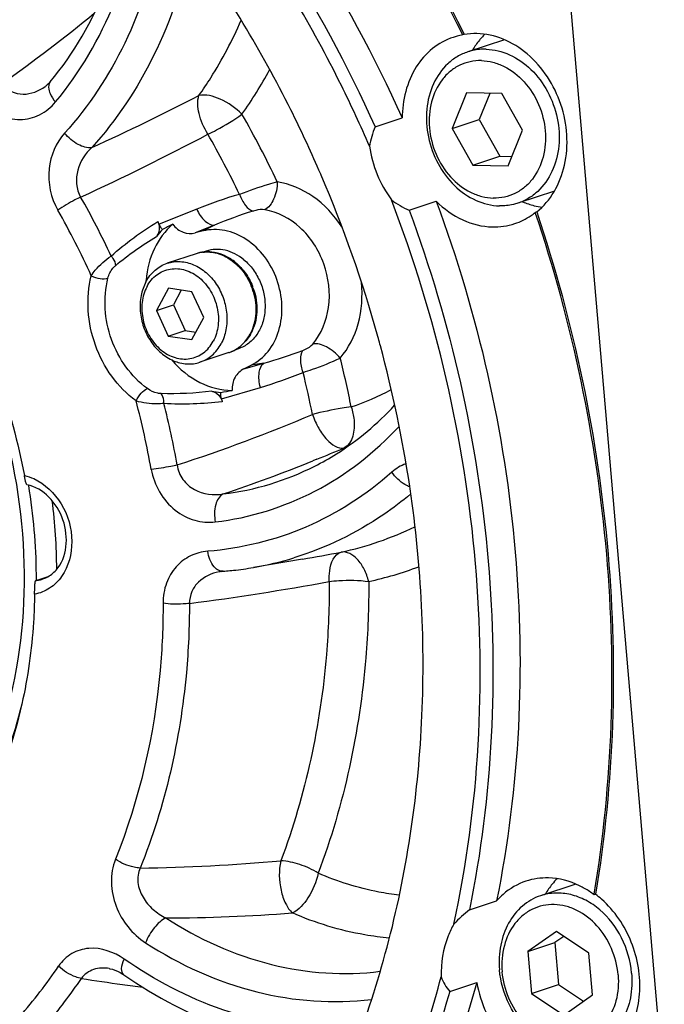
# Model space of a CAD drawing. Header units: millimetres. Extents: x 0 to 420, y 0 to 297.
# Tile 10 of 72: x 187.66 to 195.54, y 24.9 to 36.94. Entities that reach past the tile are written whole.
import ezdxf

# ---------------------------------------------------------------- set-up
doc = ezdxf.new("R2010")
doc.units = ezdxf.units.MM
doc.header["$LTSCALE"] = 23.1
doc.layers.add('COMPONENTS', color=7, linetype='CONTINUOUS')

msp = doc.modelspace()

# ---------------------------------------------------------------- linework, layer by layer
at = {"layer": 'COMPONENTS', "color": 7, "linetype": 'CONTINUOUS'}
for p, q in [((196.05072, 17.99916), (193.91074, 42.79998)), ((193.09513, 36.75881), (193.07854, 36.75332)), ((193.08189, 36.78595), (193.09513, 36.75881)), ((193.58757, 36.69448), (193.13933, 36.54619)), ((187.96997, 36.12317), (187.97005, 36.12322)), ((193.1257, 36.04646), (192.94852, 35.60973)), ((193.5564, 36.0353), (193.1257, 36.04646)), ((193.40996, 36.03909), (193.2803, 35.7195)), ((193.80991, 35.58742), (193.5564, 36.0353)), ((192.00613, 35.62777), (192.33791, 35.73753)), ((192.94852, 35.60973), (193.2803, 35.7195)), ((193.2803, 35.7195), (193.53381, 35.27162)), ((192.94852, 35.60973), (193.20203, 35.16185)), ((193.63272, 35.1507), (193.80991, 35.58742)), ((193.20203, 35.16185), (193.53381, 35.27162)), ((193.20203, 35.16185), (193.63272, 35.1507)), ((193.53381, 35.27162), (193.68024, 35.26782)), ((191.32619, 35.0838), (191.31898, 35.1004)), ((191.32985, 35.07537), (191.32619, 35.0838)), ((194.19957, 34.843), (193.7518, 34.69487)), ((192.42269, 34.6092), (192.75448, 34.71897)), ((193.98283, 34.58826), (193.96624, 34.58277)), ((189.90079, 34.35573), (189.80486, 34.33138)), ((189.8155, 34.07823), (189.46174, 33.9612)), ((189.93901, 34.10962), (189.90121, 34.09711)), ((189.47687, 33.65631), (189.33187, 33.38523)), ((189.7655, 33.61332), (189.47687, 33.65631)), ((189.63494, 33.63277), (189.53923, 33.45383)), ((189.90912, 33.29925), (189.7655, 33.61332)), ((189.33187, 33.38523), (189.53923, 33.45383)), ((189.33187, 33.38523), (189.47549, 33.07116)), ((189.53923, 33.45383), (189.68286, 33.13976)), ((189.76412, 33.02817), (189.90912, 33.29925)), ((189.47549, 33.07116), (189.68286, 33.13976)), ((189.68286, 33.13976), (189.81341, 33.12031)), ((189.47549, 33.07116), (189.76412, 33.02817)), ((190.33382, 32.91623), (190.29647, 32.90387)), ((192.07136, 32.95016), (192.06538, 32.97231)), ((190.21596, 32.86776), (189.8622, 32.75072)), ((190.39957, 32.66904), (190.48836, 32.71335)), ((187.76725, 31.24561), (187.76788, 31.2418)), ((192.43415, 31.20209), (192.42953, 31.2333)), ((191.11784, 30.34328), (190.51741, 30.24065)), ((191.11593, 30.34295), (191.11762, 30.34324)), ((187.8503, 30.07803), (188.0047, 30.12911)), ((187.84989, 30.0778), (187.85055, 30.07812)), ((194.46128, 26.36858), (194.02984, 26.22584)), ((193.16083, 26.05481), (193.49261, 26.16457)), ((194.68624, 26.23845), (194.68753, 26.24618)), ((194.70283, 26.24394), (194.68624, 26.23845)), ((194.22565, 25.78896), (193.87469, 25.54326)), ((194.62068, 25.52393), (194.22565, 25.78896)), ((193.87469, 25.54326), (194.20647, 25.65302)), ((194.31501, 25.72901), (194.20647, 25.65302)), ((194.20647, 25.65302), (194.25054, 25.1423)), ((193.87469, 25.54326), (193.91876, 25.03253)), ((194.66475, 25.01321), (194.62068, 25.52393)), ((188.75401, 25.33528), (188.75396, 25.33529)), ((192.91857, 25.05331), (193.25035, 25.16308)), ((193.91876, 25.03253), (194.25054, 25.1423)), ((194.25054, 25.1423), (194.55621, 24.93722)), ((193.91876, 25.03253), (194.31379, 24.76751)), ((194.31379, 24.76751), (194.66475, 25.01321))]:
    msp.add_line(p, q, dxfattribs=at)
at = {"layer": 'COMPONENTS', "color": 9, "linetype": 'CONTINUOUS'}
for p, q in [((189.82302, 34.62309), (189.36337, 34.43768)), ((190.04134, 34.42666), (189.80486, 34.33138)), ((190.04134, 34.42666), (189.90079, 34.35573)), ((190.39957, 32.66904), (190.6445, 32.74071)), ((190.6445, 32.74071), (190.48836, 32.71335)), ((190.12585, 32.30372), (190.60291, 32.4431)), ((191.29333, 31.56344), (191.24256, 31.54288)), ((187.87311, 30.08394), (187.99824, 30.12534))]:
    msp.add_line(p, q, dxfattribs=at)
at = {"layer": 'COMPONENTS', "color": 7, "linetype": 'CONTINUOUS'}
for points in [[(188.03119, 36.18094), (188.01286, 36.16059), (187.99464, 36.1431), (187.97543, 36.12723), (187.97005, 36.12322)], [(190.13101, 30.19265), (190.14218, 30.19395), (190.14771, 30.19444)], [(188.75396, 25.33529), (188.76121, 25.33409), (188.79149, 25.32722), (188.82286, 25.31709), (188.85493, 25.30369), (188.88735, 25.28705), (188.91977, 25.26724), (188.93023, 25.26015)]]:
    msp.add_lwpolyline(points, dxfattribs=at)
at = {"layer": 'COMPONENTS', "color": 9, "linetype": 'CONTINUOUS'}
for centre, radius, start, end in [((176.29532, 51.91336), 19.29963, 305.283006, 309.495395), ((185.89697, 38.93456), 5.47798, 324.872378, 331.583656), ((176.9214, 60.98943), 28.1247, 294.400897, 297.3694), ((180.35421, 30.02138), 11.56081, 25.26699, 29.889891), ((176.29884, 61.2443), 29.10957, 294.570898, 297.988397), ((180.36967, 30.02684), 11.06151, 25.580865, 29.890623), ((191.77985, 29.7786), 5.22478, 105.918082, 111.995271), ((179.66792, 29.78962), 10.0556, 25.058513, 29.692901), ((179.66246, 29.78481), 9.74061, 24.394647, 29.690515), ((192.13004, 29.45752), 5.39027, 107.458284, 112.798648), ((189.94777, 33.67848), 0.42107, 104.860283, 108.308251), ((189.94812, 33.6771), 0.42249, 102.405149, 104.858348), ((189.94855, 33.67518), 0.42445, 100.947792, 102.405693), ((189.94906, 33.67242), 0.42726, 97.56975, 100.945226), ((189.94936, 33.67028), 0.42942, 97.215226, 97.571969), ((189.76308, 33.38939), 0.78433, 16.434915, 21.852236), ((189.99194, 33.352), 0.54782, 331.858158, 332.527099), ((190.08348, 33.26812), 0.42171, 288.308912, 290.728537), ((190.08316, 33.26898), 0.42263, 290.728912, 293.111824), ((190.08282, 33.26977), 0.42349, 293.111675, 294.468145), ((190.08226, 33.27097), 0.42481, 294.469339, 297.473674), ((190.08172, 33.27202), 0.426, 297.472917, 298.049172), ((189.24348, 37.90213), 5.34819, 285.186463, 290.571407), ((180.22899, 29.94866), 11.70372, 11.109191, 14.111205), ((189.14715, 37.43548), 5.20029, 286.256527, 292.361995), ((180.24787, 29.95452), 11.20107, 11.109287, 13.799481), ((190.77008, 35.04089), 2.98988, 288.391302, 298.652003), ((179.57938, 29.73465), 9.83597, 9.983009, 14.981106), ((179.57913, 29.73327), 10.15847, 9.981458, 14.320821), ((183.36854, 50.64453), 20.13385, 287.980879, 293.011102), ((184.33472, 48.67836), 18.47547, 292.125751, 293.248519), ((190.59926, 34.79965), 3.26279, 288.366771, 288.911462), ((184.01781, 49.4761), 19.33384, 288.481812, 291.943021), ((190.72157, 34.42942), 4.09457, 282.250263, 295.634509), ((189.84328, 34.18586), 4.0024, 279.696709, 286.97994), ((191.00051, 34.34932), 4.3793, 282.226475, 290.584169), ((190.21006, 29.60212), 0.59579, 99.460374, 100.877347), ((190.21165, 29.59252), 0.60553, 97.652264, 99.459468), ((187.8164, 30.47781), 0.39793, 278.193539, 285.651051), ((187.81603, 30.47913), 0.3993, 285.651211, 288.320571), ((186.00827, 59.20649), 29.64009, 277.220942, 280.568263), ((188.85219, 48.79272), 22.22934, 270.717677, 275.163816), ((189.38692, 47.27505), 21.32059, 270.159981, 274.32242), ((182.89579, 28.92601), 6.33386, 318.750834, 325.795488), ((183.00104, 28.89249), 6.54361, 319.632365, 325.803314), ((193.25305, 56.08562), 31.24793, 261.09011, 262.017234), ((193.30869, 56.47694), 31.64318, 262.015871, 262.478072)]:
    msp.add_arc(centre, radius, start, end, dxfattribs=at)
at = {"layer": 'COMPONENTS', "color": 7, "linetype": 'CONTINUOUS'}
for centre, radius, start, end in [((193.21094, 35.96798), 0.79642, 104.687783, 108.339914), ((193.21099, 35.96771), 0.7967, 99.569823, 104.686326), ((193.23084, 35.94886), 0.82124, 88.484671, 99.511502), ((193.97714, 36.12344), 0.89586, 134.596994, 138.298956), ((194.02998, 36.08026), 0.96412, 140.826845, 149.701034), ((193.99404, 36.10828), 0.91856, 138.294314, 140.765724), ((177.22868, 28.96829), 15.36682, 23.274055, 23.416974), ((177.14082, 28.93269), 15.46161, 15.50454, 23.2666), ((194.18873, 35.60023), 0.96425, 246.921631, 255.870193), ((193.44566, 35.23284), 0.83282, 304.275976, 308.687581), ((194.1742, 35.54501), 0.90716, 255.908406, 262.010918), ((179.89022, 29.85576), 10.52305, 25.811843, 26.019716), ((189.99859, 33.7653), 0.84913, 134.3429, 141.946551), ((191.96802, 29.63724), 5.38443, 116.927192, 118.423739), ((190.43281, 33.65173), 1.23368, 175.18973, 176.107003), ((189.77748, 33.39416), 0.77575, 17.381134, 22.943832), ((189.78689, 33.3973), 0.77246, 19.321278, 21.694716), ((189.99628, 33.35708), 0.54935, 331.166719, 331.857962), ((190.01606, 33.35784), 0.53521, 330.027756, 331.860393), ((177.18894, 28.94645), 15.41156, 15.142686, 15.503072), ((190.0774, 33.28492), 0.43957, 288.373748, 304.803363), ((177.28037, 28.96869), 15.31748, 8.502032, 15.06588), ((190.17197, 33.203), 0.82363, 258.450185, 266.209804), ((189.2173, 37.61594), 5.31161, 279.757687, 281.279453), ((180.7496, 30.08803), 7.11248, 0.527642, 9.335675), ((181.07284, 30.17542), 7.03803, 0.356813, 7.199501), ((186.24026, 58.87894), 28.94952, 279.699347, 280.649948), ((189.81892, 34.32846), 4.14706, 276.267342, 279.696532), ((181.0024, 30.09753), 6.85961, 359.867176, 0.46771), ((187.83261, 30.42877), 0.34632, 288.335066, 296.421501), ((189.81436, 34.37072), 4.18956, 274.563514, 275.131537), ((189.81553, 34.35796), 4.17675, 275.131255, 276.269423), ((194.87615, 25.79511), 0.90752, 135.212456, 140.781211), ((194.92049, 25.75991), 0.96412, 140.826845, 149.701034), ((193.9992, 25.32157), 1.14573, 53.155137, 56.721818), ((193.98503, 25.28659), 1.19656, 48.501316, 53.138185)]:
    msp.add_arc(centre, radius, start, end, dxfattribs=at)
for points, knots in [([(193.07854, 36.75332), (192.36567, 38.21825), (190.58193, 40.90235), (188.0841, 42.96145), (186.73933, 43.72691)], [0, 0, 0, 0, 0.51287778, 1, 1, 1, 1]), ([(186.74604, 43.73802), (188.0888, 42.97521), (190.58386, 40.92296), (192.36795, 38.24684), (193.08189, 36.78595)], [0, 0, 0, 0, 0.48711365, 1, 1, 1, 1]), ([(185.93963, 42.77081), (187.32548, 42.05287), (189.89862, 40.00091), (191.66166, 37.24569), (192.33791, 35.73753)], [0, 0, 0, 0, 0.48567526, 1, 1, 1, 1]), ([(185.60785, 42.66104), (186.9937, 41.94311), (189.56683, 39.89115), (191.32987, 37.13593), (192.00613, 35.62777)], [0, 0, 0, 0, 0.48567535, 1, 1, 1, 1]), ([(188.0312, 36.18095), (188.32109, 36.52693), (188.79588, 37.35539), (189.00162, 38.28244), (189.04514, 38.76511)], [0, 0, 0, 0, 0.48223471, 1, 1, 1, 1]), ([(191.93763, 35.39288), (191.82911, 35.64268), (191.37336, 36.6241), (190.81936, 37.56015), (190.35382, 38.22249)], [0, 0, 0, 0, 0.2517287, 1, 1, 1, 1]), ([(191.31898, 35.1004), (191.21092, 35.34869), (190.75619, 36.32258), (190.19793, 37.24844), (189.72702, 37.89996)], [0, 0, 0, 0, 0.25196476, 1, 1, 1, 1]), ([(193.98283, 34.58826), (194.06772, 34.65623), (194.2165, 34.83248), (194.38663, 35.28075), (194.34004, 35.92189), (193.99142, 36.46189), (193.58581, 36.71653), (193.3611, 36.767), (193.25256, 36.76981)], [0, 0, 0, 0, 0.11512776, 0.23795509, 0.50032005, 0.76244625, 0.88505486, 1, 1, 1, 1]), ([(192.96035, 36.72395), (192.86928, 36.69376), (192.69349, 36.59662), (192.41939, 36.2813), (192.33901, 35.95326), (192.33791, 35.73753)], [0, 0, 0, 0, 0.23316799, 0.47566021, 1, 1, 1, 1]), ([(182.3692, 36.54638), (182.64336, 36.53928), (183.20019, 36.46815), (184.29935, 36.10867), (185.58183, 35.26051), (186.77651, 33.78443), (187.54335, 31.99212), (187.80303, 30.07315), (187.56482, 28.5056), (187.1011, 27.39442), (186.63708, 26.6681), (186.0646, 26.05896), (185.61639, 25.73991), (185.38188, 25.60715)], [0, 0, 0, 0, 0.05688677, 0.11555335, 0.23872672, 0.36947873, 0.5042556, 0.63808398, 0.76631535, 0.82760902, 0.88679576, 0.94410245, 1, 1, 1, 1]), ([(193.13933, 36.54619), (193.09452, 36.53136), (193.0072, 36.49129), (192.85051, 36.37291), (192.7006, 36.15738), (192.62059, 35.84073), (192.64145, 35.50003), (192.75959, 35.1747), (192.96157, 34.9024), (193.22502, 34.71571), (193.42975, 34.66476), (193.52826, 34.66221)], [0, 0, 0, 0, 0.05563388, 0.11214727, 0.22991699, 0.35657873, 0.49032996, 0.62636599, 0.75899745, 0.88386729, 1, 1, 1, 1]), ([(193.36288, 36.57885), (193.34381, 36.57934), (193.26828, 36.57815), (193.19292, 36.56392), (193.13933, 36.54619)], [0, 0, 0, 0, 0.25251953, 1, 1, 1, 1]), ([(193.36288, 36.57885), (193.46138, 36.57629), (193.66612, 36.52534), (193.92957, 36.33866), (194.13155, 36.06636), (194.24969, 35.74103), (194.27054, 35.40033), (194.19053, 35.08368), (194.04063, 34.86815), (193.88394, 34.74977), (193.79662, 34.7097), (193.7518, 34.69487)], [0, 0, 0, 0, 0.11613271, 0.24100255, 0.37363401, 0.50967004, 0.64342127, 0.77008301, 0.88785273, 0.94436612, 1, 1, 1, 1]), ([(193.3067, 36.43895), (193.2609, 36.44013), (193.16902, 36.43191), (193.03815, 36.38679), (192.92073, 36.31087), (192.78629, 36.17089), (192.67604, 35.934), (192.65327, 35.6113), (192.73555, 35.28849), (192.91105, 35.01007), (193.12173, 34.84422), (193.30895, 34.77331), (193.40473, 34.75942), (193.45172, 34.7582)], [0, 0, 0, 0, 0.05653546, 0.11257782, 0.16922148, 0.22743117, 0.35021478, 0.48236393, 0.61940669, 0.75452189, 0.88178921, 0.94198462, 1, 1, 1, 1]), ([(193.3067, 36.43895), (193.3537, 36.43773), (193.44947, 36.42384), (193.63669, 36.35293), (193.84738, 36.18708), (194.02287, 35.90867), (194.10515, 35.58586), (194.08239, 35.26315), (193.97213, 35.02626), (193.8377, 34.88629), (193.72028, 34.81036), (193.5894, 34.76524), (193.49752, 34.75702), (193.45172, 34.7582)], [0, 0, 0, 0, 0.05801538, 0.11821079, 0.24547811, 0.38059331, 0.51763607, 0.64978522, 0.77256883, 0.83077852, 0.88742218, 0.94346454, 1, 1, 1, 1]), ([(185.38706, 35.51226), (185.98566, 34.9949), (187.00872, 33.70864), (187.56396, 32.16761), (187.71429, 31.36567)], [0, 0, 0, 0, 0.49231401, 1, 1, 1, 1]), ([(192.97057, 25.87972), (193.2817, 27.31952), (193.44366, 30.35954), (192.75154, 33.31604), (192.20642, 34.73565)], [0, 0, 0, 0, 0.49204481, 1, 1, 1, 1]), ([(192.75448, 34.71897), (193.26427, 33.34372), (193.91439, 30.48956), (193.7748, 27.55891), (193.49261, 26.16457)], [0, 0, 0, 0, 0.50762949, 1, 1, 1, 1]), ([(192.75448, 34.71897), (192.84881, 34.62589), (193.06067, 34.47296), (193.31644, 34.40858), (193.43951, 34.40539)], [0, 0, 0, 0, 0.51840061, 1, 1, 1, 1]), ([(193.7518, 34.69487), (193.73396, 34.68897), (193.66126, 34.66837), (193.58496, 34.66074), (193.52826, 34.66221)], [0, 0, 0, 0, 0.24887457, 1, 1, 1, 1]), ([(192.42269, 34.6092), (192.93249, 33.23395), (193.58261, 30.37979), (193.44302, 27.44915), (193.16083, 26.05481)], [0, 0, 0, 0, 0.50762962, 1, 1, 1, 1]), ([(194.68753, 26.24618), (194.91427, 27.61349), (195.00549, 30.45529), (194.41932, 33.23291), (193.96624, 34.58277)], [0, 0, 0, 0, 0.49325914, 1, 1, 1, 1]), ([(193.98283, 34.58826), (194.43633, 33.23712), (195.02279, 30.45683), (194.93046, 27.61236), (194.70283, 26.24394)], [0, 0, 0, 0, 0.50675386, 1, 1, 1, 1]), ([(189.34669, 34.47202), (189.35411, 34.45681), (189.37357, 34.39635), (189.35847, 34.32509), (189.32995, 34.28871)], [0, 0, 0, 0, 0.26795119, 1, 1, 1, 1]), ([(189.52964, 34.4379), (189.43546, 34.35797), (189.27782, 34.14373), (189.21467, 33.88827), (189.20347, 33.75518)], [0, 0, 0, 0, 0.48048675, 1, 1, 1, 1]), ([(189.52964, 34.4379), (189.56215, 34.39468), (189.64767, 34.32639), (189.75761, 34.31939), (189.80486, 34.33138)], [0, 0, 0, 0, 0.52592481, 1, 1, 1, 1]), ([(190.48836, 32.71335), (190.56841, 32.7533), (190.71596, 32.87672), (190.8465, 33.14108), (190.88143, 33.45048), (190.8189, 33.76598), (190.66772, 34.04879), (190.44535, 34.26328), (190.17749, 34.38031), (189.98685, 34.37758), (189.90079, 34.35573)], [0, 0, 0, 0, 0.1136076, 0.23527625, 0.36595832, 0.50207075, 0.63768305, 0.76707184, 0.88725207, 1, 1, 1, 1]), ([(190.49186, 33.69657), (190.46208, 33.76692), (190.38302, 33.8967), (190.21434, 34.0403), (190.01517, 34.11107), (189.87723, 34.09866), (189.8155, 34.07823)], [0, 0, 0, 0, 0.27046339, 0.52826668, 0.76981249, 1, 1, 1, 1]), ([(190.3995, 34.00476), (190.36589, 34.03252), (190.2943, 34.08016), (190.17587, 34.12398), (190.0547, 34.13599), (189.97595, 34.12184), (189.93901, 34.10961)], [0, 0, 0, 0, 0.26585396, 0.51945407, 0.76270653, 1, 1, 1, 1]), ([(190.2983, 33.97128), (190.26106, 34.00204), (190.18123, 34.05394), (190.09037, 34.08346), (190.04515, 34.09105)], [0, 0, 0, 0, 0.51306388, 1, 1, 1, 1]), ([(189.2027, 33.73534), (189.23087, 33.78801), (189.30358, 33.88297), (189.40766, 33.94331), (189.46174, 33.9612)], [0, 0, 0, 0, 0.51193001, 1, 1, 1, 1]), ([(189.46174, 33.9612), (189.51276, 33.97807), (189.62486, 33.99218), (189.79258, 33.95016), (189.94577, 33.85208), (190.07105, 33.70835), (190.15796, 33.53247), (190.19889, 33.34024), (190.19013, 33.14903), (190.14964, 33.02968), (190.12124, 32.97658)], [0, 0, 0, 0, 0.11022502, 0.22531124, 0.34789281, 0.47762039, 0.6117106, 0.74606055, 0.87648686, 1, 1, 1, 1]), ([(190.2983, 33.97128), (190.34344, 33.93399), (190.425, 33.84507), (190.48223, 33.73914), (190.50463, 33.68285)], [0, 0, 0, 0, 0.49141739, 1, 1, 1, 1]), ([(190.3995, 34.00476), (190.44244, 33.96928), (190.5205, 33.88526), (190.60536, 33.73464), (190.65503, 33.5674), (190.66571, 33.39585), (190.63633, 33.23249), (190.56851, 33.08946), (190.48209, 32.99559), (190.40044, 32.94262), (190.35635, 32.92368), (190.33382, 32.91623)], [0, 0, 0, 0, 0.12873695, 0.26190449, 0.39633355, 0.52855988, 0.65563929, 0.7759348, 0.88976338, 0.94514856, 1, 1, 1, 1]), ([(189.21526, 33.67698), (189.2447, 33.73203), (189.32478, 33.83019), (189.49953, 33.90554), (189.69201, 33.88888), (189.86794, 33.78864), (190.00444, 33.62457), (190.08448, 33.42045), (190.09766, 33.20476), (190.05762, 33.0671), (190.02573, 33.0075)], [0, 0, 0, 0, 0.11735508, 0.22928938, 0.34395729, 0.46751677, 0.60034471, 0.73776995, 0.87292273, 1, 1, 1, 1]), ([(189.2027, 33.73534), (189.1743, 33.68224), (189.13381, 33.56289), (189.12504, 33.37168), (189.16597, 33.17945), (189.25288, 33.00357), (189.37816, 32.85984), (189.53136, 32.76176), (189.69908, 32.71974), (189.81118, 32.73385), (189.8622, 32.75072)], [0, 0, 0, 0, 0.12351314, 0.25393945, 0.3882894, 0.52237961, 0.65210719, 0.77468876, 0.88977498, 1, 1, 1, 1]), ([(189.21526, 33.67698), (189.18337, 33.61738), (189.14333, 33.47972), (189.15651, 33.26403), (189.23655, 33.05991), (189.37305, 32.89584), (189.54898, 32.7956), (189.74146, 32.77894), (189.91621, 32.85429), (189.99629, 32.95245), (190.02573, 33.0075)], [0, 0, 0, 0, 0.12707727, 0.26223005, 0.39965529, 0.53248323, 0.65604271, 0.77071062, 0.88264492, 1, 1, 1, 1]), ([(190.48069, 33.09797), (190.52189, 33.17499), (190.56916, 33.35486), (190.54545, 33.53761), (190.51781, 33.62589)], [0, 0, 0, 0, 0.48566367, 1, 1, 1, 1]), ([(190.51584, 33.65288), (190.53197, 33.60686), (190.55542, 33.5123), (190.56281, 33.36843), (190.54199, 33.23022), (190.50895, 33.14458), (190.48801, 33.10542)], [0, 0, 0, 0, 0.2599873, 0.51572871, 0.76323948, 1, 1, 1, 1]), ([(190.32829, 32.92398), (190.3588, 32.94515), (190.41559, 32.99607), (190.45905, 33.05858), (190.47753, 33.09214)], [0, 0, 0, 0, 0.49218326, 1, 1, 1, 1]), ([(190.47969, 33.09046), (190.47483, 33.08203), (190.45481, 33.04941), (190.43109, 33.01902), (190.41154, 32.99822)], [0, 0, 0, 0, 0.25416787, 1, 1, 1, 1]), ([(189.8622, 32.75072), (189.91627, 32.76861), (190.02036, 32.82895), (190.09306, 32.92391), (190.12124, 32.97658)], [0, 0, 0, 0, 0.48806999, 1, 1, 1, 1]), ([(189.5182, 32.77801), (189.61356, 32.66612), (189.83671, 32.48078), (190.12129, 32.40622), (190.25623, 32.40692)], [0, 0, 0, 0, 0.52140342, 1, 1, 1, 1]), ([(190.39957, 32.66904), (190.35556, 32.64707), (190.27618, 32.56947), (190.2538, 32.46155), (190.25623, 32.40692)], [0, 0, 0, 0, 0.47355317, 1, 1, 1, 1]), ([(190.00706, 32.39604), (190.01922, 32.39356), (190.06915, 32.37621), (190.11024, 32.33525), (190.12767, 32.29908)], [0, 0, 0, 0, 0.23603165, 1, 1, 1, 1]), ([(191.26786, 31.4799), (191.35809, 31.5257), (191.71565, 31.72834), (192.03484, 31.99714), (192.24465, 32.22466)], [0, 0, 0, 0, 0.24640337, 1, 1, 1, 1]), ([(187.74632, 31.25049), (187.74316, 31.25106), (187.73857, 31.26427), (187.73122, 31.28492), (187.7229, 31.32219), (187.71722, 31.35005), (187.71429, 31.36567)], [0, 0, 0, 0, 0.08023949, 0.2817881, 0.60370506, 1, 1, 1, 1]), ([(188.10234, 30.20856), (188.2384, 30.36361), (188.28168, 30.85201), (187.94789, 31.21336), (187.74632, 31.25049)], [0, 0, 0, 0, 0.50162357, 1, 1, 1, 1]), ([(189.7384, 21.0525), (190.30681, 21.67542), (191.30256, 23.11428), (192.2582, 25.61221), (192.67114, 28.36561), (192.57318, 30.25701), (192.43415, 31.20209)], [0, 0, 0, 0, 0.23372714, 0.47895044, 0.73523967, 1, 1, 1, 1]), ([(187.83962, 29.91326), (187.84018, 29.94911), (187.84295, 30.0037), (187.84465, 30.0594), (187.84989, 30.0778)], [0, 0, 0, 0, 0.65202238, 1, 1, 1, 1]), ([(187.83962, 29.91326), (187.83786, 29.79902), (187.81985, 29.34834), (187.75722, 28.89924), (187.68406, 28.57053)], [0, 0, 0, 0, 0.25332757, 1, 1, 1, 1]), ([(187.68406, 28.57053), (187.58332, 28.11788), (187.28767, 27.25253), (186.55292, 26.13064), (185.57533, 25.28524), (184.41398, 24.77741), (183.14719, 24.64351), (181.86052, 24.88811), (180.63445, 25.4877), (179.91871, 26.08446), (179.58994, 26.42413)], [0, 0, 0, 0, 0.13237003, 0.25817691, 0.37854091, 0.49611176, 0.61439944, 0.73668697, 0.86506444, 1, 1, 1, 1]), ([(187.68291, 28.57083), (187.58417, 28.16497), (187.30778, 27.38877), (186.64937, 26.37371), (185.78733, 25.58801), (185.10107, 25.24663), (184.74729, 25.12958)], [0, 0, 0, 0, 0.2659186, 0.5195419, 0.76276764, 1, 1, 1, 1]), ([(193.85154, 26.40386), (193.74928, 26.37007), (193.61971, 26.29456), (193.51719, 26.19226), (193.49261, 26.16457)], [0, 0, 0, 0, 0.74413483, 1, 1, 1, 1]), ([(194.62787, 26.27941), (194.58921, 26.30478), (194.43553, 26.39294), (194.25734, 26.44059), (194.12648, 26.44398)], [0, 0, 0, 0, 0.26104363, 1, 1, 1, 1]), ([(195.14423, 25.27925), (195.13139, 25.42802), (195.04885, 25.719), (194.82276, 26.01658), (194.58995, 26.17576), (194.4035, 26.24694), (194.2124, 26.26715), (194.08808, 26.24511), (194.02984, 26.22584)], [0, 0, 0, 0, 0.26980706, 0.5323252, 0.65680953, 0.77546803, 0.88916817, 1, 1, 1, 1]), ([(194.02984, 26.22584), (193.94901, 26.1991), (193.79324, 26.1097), (193.62315, 25.89356), (193.52798, 25.62013), (193.51927, 25.42148), (193.52793, 25.32112)], [0, 0, 0, 0, 0.22999333, 0.47077792, 0.72789157, 1, 1, 1, 1]), ([(194.62155, 24.13066), (194.7063, 24.15867), (194.87015, 24.24618), (195.13398, 24.52831), (195.29178, 25.03741), (195.1859, 25.6728), (194.93692, 26.04219), (194.77787, 26.18278)], [0, 0, 0, 0, 0.11049503, 0.22489297, 0.4709824, 0.737231, 1, 1, 1, 1]), ([(194.97841, 25.25987), (194.96886, 25.37051), (194.91334, 25.58856), (194.73789, 25.86667), (194.52723, 26.03259), (194.33993, 26.10349), (194.19858, 26.12402), (194.05958, 26.11157), (193.92864, 26.06645), (193.81124, 25.99053), (193.6768, 25.85052), (193.56651, 25.61387), (193.55183, 25.40329), (193.56103, 25.29659)], [0, 0, 0, 0, 0.13704247, 0.27215827, 0.39942509, 0.45962199, 0.51763612, 0.57417036, 0.63021422, 0.6868572, 0.74506708, 0.8678512, 1, 1, 1, 1]), ([(192.97057, 25.87972), (192.94322, 25.83351), (192.84485, 25.63232), (192.80939, 25.40304), (192.81425, 25.2335)], [0, 0, 0, 0, 0.24045918, 1, 1, 1, 1]), ([(194.64231, 24.37453), (194.58408, 24.35526), (194.45975, 24.33322), (194.26866, 24.35343), (194.08221, 24.42461), (193.8494, 24.58379), (193.62331, 24.88137), (193.54076, 25.17235), (193.52793, 25.32112)], [0, 0, 0, 0, 0.11083183, 0.22453197, 0.34319047, 0.4676748, 0.73019294, 1, 1, 1, 1]), ([(194.97841, 25.25987), (194.98762, 25.15318), (194.97293, 24.94259), (194.86264, 24.70595), (194.7282, 24.56594), (194.6108, 24.49001), (194.47987, 24.4449), (194.34086, 24.43244), (194.19951, 24.45297), (194.01221, 24.52387), (193.80156, 24.68979), (193.6261, 24.96791), (193.57058, 25.18595), (193.56103, 25.29659)], [0, 0, 0, 0, 0.1321488, 0.25493292, 0.3131428, 0.36978578, 0.42582964, 0.48236388, 0.54037801, 0.60057491, 0.72784173, 0.86295753, 1, 1, 1, 1]), ([(187.66193, 18.40951), (188.27912, 18.73262), (189.45778, 19.53743), (190.93565, 21.12853), (192.09239, 23.05379), (192.61406, 24.48728), (192.81425, 25.2335)], [0, 0, 0, 0, 0.2379145, 0.48246057, 0.73614737, 1, 1, 1, 1]), ([(188.93026, 25.26013), (189.32504, 24.9861), (190.16853, 24.5442), (191.10657, 24.35974), (191.56524, 24.3439)], [0, 0, 0, 0, 0.5115093, 1, 1, 1, 1]), ([(195.14423, 25.27925), (195.15289, 25.17889), (195.14418, 24.98024), (195.04901, 24.70681), (194.87892, 24.49067), (194.72315, 24.40127), (194.64231, 24.37453)], [0, 0, 0, 0, 0.27210843, 0.52922208, 0.77000667, 1, 1, 1, 1]), ([(192.91857, 25.05331), (192.5264, 23.66639), (191.59535, 21.68286), (189.70361, 19.60604), (188.59342, 18.80995), (188.0113, 18.4834)], [0, 0, 0, 0, 0.51576667, 0.76115175, 1, 1, 1, 1]), ([(193.25035, 25.16308), (193.04126, 24.42364), (192.5036, 23.00467), (191.32889, 21.10358), (189.83948, 19.53657), (188.65774, 18.74692), (188.03988, 18.43056)], [0, 0, 0, 0, 0.26365186, 0.51723058, 0.76183512, 1, 1, 1, 1]), ([(193.25035, 25.16308), (193.29485, 24.91201), (193.50481, 24.44493), (193.94263, 24.15294), (194.16999, 24.10427)], [0, 0, 0, 0, 0.52304512, 1, 1, 1, 1])]:
    msp.add_open_spline(points, degree=3, knots=knots, dxfattribs=at)
at = {"layer": 'COMPONENTS', "color": 9, "linetype": 'CONTINUOUS'}
for points, knots in [([(188.09526, 35.9334), (188.39862, 36.29545), (188.8969, 37.15466), (189.12083, 38.11713), (189.17166, 38.61661)], [0, 0, 0, 0, 0.48475506, 1, 1, 1, 1]), ([(189.37957, 37.98174), (189.28993, 37.52429), (189.00927, 36.65001), (188.50297, 35.87977), (188.20698, 35.55251)], [0, 0, 0, 0, 0.51371661, 1, 1, 1, 1]), ([(189.75761, 37.85197), (189.65983, 37.386), (189.36343, 36.49604), (188.843, 35.71165), (188.54024, 35.3769)], [0, 0, 0, 0, 0.51335496, 1, 1, 1, 1]), ([(189.85104, 36.01297), (189.90097, 36.08383), (190.09598, 36.37667), (190.26038, 36.68969), (190.36654, 36.93258)], [0, 0, 0, 0, 0.24641555, 1, 1, 1, 1]), ([(187.44308, 36.1589), (187.47329, 36.11917), (187.55133, 36.05285), (187.7462, 36.00822), (187.89259, 36.06683), (187.96997, 36.12317)], [0, 0, 0, 0, 0.25759258, 0.50603748, 1, 1, 1, 1]), ([(188.03119, 36.18094), (188.02571, 36.1744), (188.00565, 36.14066), (188.00935, 36.09794), (188.01746, 36.06907)], [0, 0, 0, 0, 0.22152266, 1, 1, 1, 1]), ([(188.01746, 36.06907), (188.02062, 36.05781), (188.03868, 36.00849), (188.06883, 35.9643), (188.09526, 35.9334)], [0, 0, 0, 0, 0.22349697, 1, 1, 1, 1]), ([(189.95975, 35.5393), (189.9106, 35.61749), (189.8437, 35.76941), (189.82766, 35.94397), (189.85104, 36.01297)], [0, 0, 0, 0, 0.55901805, 1, 1, 1, 1]), ([(190.37726, 35.78254), (190.30122, 35.86024), (190.13931, 35.97281), (189.93661, 36.03023), (189.85104, 36.01297)], [0, 0, 0, 0, 0.5546485, 1, 1, 1, 1]), ([(187.19553, 35.95241), (187.25512, 35.88076), (187.39692, 35.76235), (187.65908, 35.69752), (187.91088, 35.76067), (188.04175, 35.86954), (188.09526, 35.9334)], [0, 0, 0, 0, 0.27129321, 0.5200097, 0.7574588, 1, 1, 1, 1]), ([(189.95975, 35.5393), (189.99538, 35.55603), (190.13922, 35.62872), (190.27815, 35.71171), (190.37726, 35.78254)], [0, 0, 0, 0, 0.24418168, 1, 1, 1, 1]), ([(188.20698, 35.55251), (188.10107, 35.43541), (187.96432, 35.10718), (188.0385, 34.75984), (188.12426, 34.60948)], [0, 0, 0, 0, 0.47701878, 1, 1, 1, 1]), ([(188.54024, 35.3769), (188.48446, 35.36615), (188.3512, 35.4119), (188.25235, 35.49619), (188.20698, 35.55251)], [0, 0, 0, 0, 0.4399204, 1, 1, 1, 1]), ([(188.54024, 35.3769), (188.46076, 35.30325), (188.33151, 35.11224), (188.3479, 34.86657), (188.40315, 34.77067)], [0, 0, 0, 0, 0.49470747, 1, 1, 1, 1]), ([(190.80899, 34.95596), (190.77236, 34.94629), (190.61652, 34.90085), (190.46352, 34.84633), (190.34689, 34.80303)], [0, 0, 0, 0, 0.2334183, 1, 1, 1, 1]), ([(190.80898, 34.95596), (190.80845, 34.88374), (190.78372, 34.75683), (190.70608, 34.63917), (190.65541, 34.61462)], [0, 0, 0, 0, 0.56193781, 1, 1, 1, 1]), ([(191.59773, 34.40853), (191.50436, 34.55103), (191.27588, 34.79685), (190.96379, 34.93184), (190.80899, 34.95596)], [0, 0, 0, 0, 0.52092714, 1, 1, 1, 1]), ([(190.34689, 34.80303), (190.36492, 34.75409), (190.4049, 34.67417), (190.47648, 34.60831), (190.5129, 34.59949)], [0, 0, 0, 0, 0.58195503, 1, 1, 1, 1]), ([(188.40315, 34.77067), (188.37938, 34.75956), (188.28337, 34.71134), (188.19056, 34.65637), (188.12426, 34.60948)], [0, 0, 0, 0, 0.24422499, 1, 1, 1, 1]), ([(189.82302, 34.62309), (189.84885, 34.56809), (189.90103, 34.48232), (190.00086, 34.42084), (190.04134, 34.42666)], [0, 0, 0, 0, 0.59775739, 1, 1, 1, 1]), ([(190.65541, 34.61462), (190.61924, 34.62026), (190.56999, 34.61507), (190.52372, 34.60288), (190.5129, 34.59949)], [0, 0, 0, 0, 0.76346008, 1, 1, 1, 1]), ([(191.24254, 32.97345), (191.34866, 33.09684), (191.48248, 33.43406), (191.42648, 33.87793), (191.26696, 34.20049), (191.04915, 34.4628), (190.81424, 34.58988), (190.65541, 34.61462)], [0, 0, 0, 0, 0.23922178, 0.50124253, 0.63440928, 0.76370925, 1, 1, 1, 1]), ([(189.89543, 34.09631), (189.9539, 34.10371), (190.07886, 34.09335), (190.25152, 34.00876), (190.39661, 33.86731), (190.465, 33.74628), (190.49105, 33.68133)], [0, 0, 0, 0, 0.22784885, 0.47040546, 0.72946571, 1, 1, 1, 1]), ([(188.53345, 33.80787), (188.54824, 33.83127), (188.61642, 33.9236), (188.70367, 34.00193), (188.77705, 34.0486)], [0, 0, 0, 0, 0.24143792, 1, 1, 1, 1]), ([(188.77705, 34.0486), (188.785, 34.03905), (188.81011, 34.00456), (188.82957, 33.96218), (188.82882, 33.93157)], [0, 0, 0, 0, 0.28873586, 1, 1, 1, 1]), ([(188.73667, 33.77802), (188.74781, 33.82255), (188.77597, 33.87885), (188.81789, 33.92234), (188.82882, 33.93157)], [0, 0, 0, 0, 0.76240556, 1, 1, 1, 1]), ([(189.08103, 32.27726), (188.85384, 32.44326), (188.50764, 32.93471), (188.46476, 33.53307), (188.53345, 33.80787)], [0, 0, 0, 0, 0.49833467, 1, 1, 1, 1]), ([(188.53345, 33.80787), (188.56778, 33.79152), (188.63472, 33.77313), (188.70695, 33.76818), (188.73667, 33.77802)], [0, 0, 0, 0, 0.54843784, 1, 1, 1, 1]), ([(189.21983, 32.42747), (189.01937, 32.57394), (188.7139, 33.00757), (188.67606, 33.53555), (188.73667, 33.77802)], [0, 0, 0, 0, 0.49833467, 1, 1, 1, 1]), ([(191.57954, 32.80208), (191.68199, 32.92121), (191.83409, 33.22477), (191.85575, 33.55956), (191.83843, 33.72892)], [0, 0, 0, 0, 0.47996423, 1, 1, 1, 1]), ([(190.51536, 33.6113), (190.54077, 33.52514), (190.56194, 33.34818), (190.51692, 33.17416), (190.47798, 33.09928)], [0, 0, 0, 0, 0.51555204, 1, 1, 1, 1]), ([(190.28204, 32.89606), (190.32221, 32.91747), (190.39765, 32.97485), (190.45257, 33.05169), (190.475, 33.09362)], [0, 0, 0, 0, 0.48910288, 1, 1, 1, 1]), ([(191.12564, 32.62625), (191.1083, 32.67619), (191.08838, 32.76539), (191.10081, 32.86309), (191.1227, 32.89497)], [0, 0, 0, 0, 0.57755016, 1, 1, 1, 1]), ([(191.1227, 32.89497), (191.1333, 32.89896), (191.17715, 32.91813), (191.21865, 32.94566), (191.24254, 32.97345)], [0, 0, 0, 0, 0.2361306, 1, 1, 1, 1]), ([(191.57954, 32.80208), (191.53306, 32.85755), (191.43228, 32.94007), (191.2986, 32.98435), (191.24254, 32.97345)], [0, 0, 0, 0, 0.55896748, 1, 1, 1, 1]), ([(191.12564, 32.62625), (191.16362, 32.63851), (191.31735, 32.69043), (191.46951, 32.74846), (191.57954, 32.80208)], [0, 0, 0, 0, 0.24589463, 1, 1, 1, 1]), ([(190.60291, 32.4431), (190.58779, 32.50277), (190.57426, 32.60428), (190.60979, 32.71688), (190.64449, 32.74071)], [0, 0, 0, 0, 0.59387378, 1, 1, 1, 1]), ([(189.08103, 32.27726), (189.09681, 32.31194), (189.13651, 32.36869), (189.19033, 32.41771), (189.21983, 32.42747)], [0, 0, 0, 0, 0.55077933, 1, 1, 1, 1]), ([(189.38856, 32.36698), (189.37417, 32.36747), (189.31431, 32.37524), (189.25683, 32.40044), (189.21983, 32.42747)], [0, 0, 0, 0, 0.23918054, 1, 1, 1, 1]), ([(189.42194, 32.24598), (189.39415, 32.24315), (189.27982, 32.23798), (189.1636, 32.25131), (189.08103, 32.27726)], [0, 0, 0, 0, 0.24404713, 1, 1, 1, 1]), ([(189.42194, 32.24598), (189.42204, 32.25833), (189.4197, 32.30005), (189.40843, 32.34465), (189.38856, 32.36698)], [0, 0, 0, 0, 0.29245378, 1, 1, 1, 1]), ([(191.7134, 32.20373), (191.67597, 32.19881), (191.51675, 32.17459), (191.35866, 32.14264), (191.23905, 32.11275)], [0, 0, 0, 0, 0.23447085, 1, 1, 1, 1]), ([(191.7134, 32.20373), (191.73062, 32.15182), (191.76973, 31.98894), (191.7347, 31.75742), (191.62736, 31.70308)], [0, 0, 0, 0, 0.31248867, 1, 1, 1, 1]), ([(191.23905, 32.11275), (191.25879, 32.05368), (191.30965, 31.94198), (191.41732, 31.7863), (191.55226, 31.68449), (191.62736, 31.70308)], [0, 0, 0, 0, 0.31566875, 0.60792402, 1, 1, 1, 1]), ([(190.05059, 30.79697), (190.47276, 30.84809), (191.31399, 31.10695), (192.00582, 31.64814), (192.29957, 31.9667)], [0, 0, 0, 0, 0.49530556, 1, 1, 1, 1]), ([(189.58385, 31.49403), (189.55827, 31.48795), (189.45331, 31.46533), (189.3471, 31.44799), (189.26642, 31.43978)], [0, 0, 0, 0, 0.24481788, 1, 1, 1, 1]), ([(189.26642, 31.43978), (189.29989, 31.24956), (189.45797, 30.97565), (189.78909, 30.80295), (189.96744, 30.78691), (190.05059, 30.79697)], [0, 0, 0, 0, 0.52699371, 0.77146326, 1, 1, 1, 1]), ([(189.58385, 31.49403), (189.59215, 31.431), (189.64188, 31.3083), (189.83292, 31.14525), (190.02999, 31.11963), (190.1467, 31.13941)], [0, 0, 0, 0, 0.26017746, 0.51552124, 1, 1, 1, 1]), ([(187.82887, 31.32679), (187.96672, 31.26436), (188.20521, 31.03155), (188.33752, 30.5728), (188.23798, 30.18136), (188.03313, 29.97718), (187.90458, 29.92522), (187.83962, 29.91326)], [0, 0, 0, 0, 0.2546483, 0.52419738, 0.7739715, 0.88884691, 1, 1, 1, 1]), ([(192.21183, 31.40668), (191.90049, 31.13039), (191.1905, 30.67229), (190.36902, 30.47142), (189.95794, 30.43861)], [0, 0, 0, 0, 0.50233456, 1, 1, 1, 1]), ([(192.43049, 31.22578), (192.41001, 31.23314), (192.32397, 31.27547), (192.25322, 31.34573), (192.21183, 31.40668)], [0, 0, 0, 0, 0.22806094, 1, 1, 1, 1]), ([(190.1467, 31.13941), (190.09962, 31.11586), (190.03487, 30.99119), (190.0374, 30.86666), (190.05059, 30.79697)], [0, 0, 0, 0, 0.42606523, 1, 1, 1, 1]), ([(192.44162, 31.13951), (192.33593, 31.05062), (191.90219, 30.71992), (191.4014, 30.47689), (191.01212, 30.35794)], [0, 0, 0, 0, 0.25332693, 1, 1, 1, 1]), ([(189.95794, 30.43861), (189.88612, 30.43287), (189.74172, 30.39507), (189.55922, 30.2571), (189.43778, 30.04954), (189.41149, 29.88622), (189.41158, 29.80247)], [0, 0, 0, 0, 0.23484354, 0.47357647, 0.7270497, 1, 1, 1, 1]), ([(190.07847, 30.21325), (190.06316, 30.22293), (189.99864, 30.28269), (189.96881, 30.37096), (189.95794, 30.43861)], [0, 0, 0, 0, 0.20911036, 1, 1, 1, 1]), ([(191.44446, 30.06918), (191.44251, 30.11314), (191.44444, 30.23891), (191.50384, 30.40741), (191.59037, 30.42809)], [0, 0, 0, 0, 0.33090601, 1, 1, 1, 1]), ([(191.92794, 30.06935), (191.91457, 30.12188), (191.87758, 30.21983), (191.78555, 30.36527), (191.6611, 30.44019), (191.59037, 30.42809)], [0, 0, 0, 0, 0.3102129, 0.58930539, 1, 1, 1, 1]), ([(190.09763, 30.18721), (190.00583, 30.16957), (189.86763, 30.10685), (189.75398, 29.94897), (189.73364, 29.85064), (189.7339, 29.80148)], [0, 0, 0, 0, 0.49125671, 0.74164061, 1, 1, 1, 1]), ([(191.44446, 30.06918), (191.44583, 29.77158), (191.40228, 28.61323), (191.15651, 27.45973), (190.85291, 26.65359)], [0, 0, 0, 0, 0.25677218, 1, 1, 1, 1]), ([(191.92794, 30.06935), (191.92937, 29.75852), (191.88389, 28.54869), (191.62719, 27.34394), (191.3101, 26.50198)], [0, 0, 0, 0, 0.25677218, 1, 1, 1, 1]), ([(191.44446, 30.06918), (191.48323, 30.07448), (191.64397, 30.08925), (191.80684, 30.08623), (191.92794, 30.06935)], [0, 0, 0, 0, 0.24241201, 1, 1, 1, 1]), ([(189.41158, 29.80247), (189.41187, 29.52846), (189.36587, 28.46415), (189.12424, 27.40533), (188.82799, 26.67173)], [0, 0, 0, 0, 0.25724843, 1, 1, 1, 1]), ([(189.7339, 29.80148), (189.73421, 29.51822), (189.68665, 28.41801), (189.43687, 27.32346), (189.13062, 26.56512)], [0, 0, 0, 0, 0.25724842, 1, 1, 1, 1]), ([(189.7339, 29.80148), (189.70806, 29.798), (189.60087, 29.78842), (189.49227, 29.79083), (189.41158, 29.80247)], [0, 0, 0, 0, 0.24234629, 1, 1, 1, 1]), ([(188.82799, 26.67173), (188.75644, 26.49456), (188.77931, 26.07194), (189.03633, 25.75461), (189.19707, 25.65066)], [0, 0, 0, 0, 0.49954309, 1, 1, 1, 1]), ([(189.13062, 26.56512), (189.10557, 26.56661), (188.99901, 26.583), (188.89657, 26.62588), (188.82799, 26.67173)], [0, 0, 0, 0, 0.23320722, 1, 1, 1, 1]), ([(190.85291, 26.65359), (190.82565, 26.53629), (190.83082, 26.35032), (190.90022, 26.13624), (190.95896, 26.04616), (190.99383, 26.0151)], [0, 0, 0, 0, 0.53565189, 0.79231568, 1, 1, 1, 1]), ([(191.3101, 26.50198), (191.24026, 26.54634), (191.09167, 26.61388), (190.9318, 26.64972), (190.85291, 26.65359)], [0, 0, 0, 0, 0.51161306, 1, 1, 1, 1]), ([(189.13062, 26.56512), (189.10576, 26.51032), (189.08923, 26.38072), (189.1573, 26.2007), (189.28234, 26.05353), (189.38976, 25.98232), (189.44645, 25.95455)], [0, 0, 0, 0, 0.24021439, 0.49256092, 0.74797997, 1, 1, 1, 1]), ([(191.3101, 26.50198), (191.28711, 26.39574), (191.20961, 26.21284), (191.0744, 26.0523), (190.99383, 26.0151)], [0, 0, 0, 0, 0.55053592, 1, 1, 1, 1]), ([(192.30091, 26.23256), (192.21721, 26.24219), (191.87807, 26.29455), (191.54748, 26.3991), (191.3101, 26.50198)], [0, 0, 0, 0, 0.24567539, 1, 1, 1, 1]), ([(192.17942, 25.70907), (192.07939, 25.71784), (191.6734, 25.77083), (191.27711, 25.89233), (190.99383, 26.0151)], [0, 0, 0, 0, 0.24541656, 1, 1, 1, 1]), ([(189.44645, 25.95455), (189.39091, 25.92998), (189.29261, 25.83219), (189.22306, 25.718), (189.19707, 25.65066)], [0, 0, 0, 0, 0.45692436, 1, 1, 1, 1]), ([(189.44645, 25.95455), (189.84174, 25.69891), (190.69129, 25.31252), (191.62822, 25.24621), (192.06877, 25.30206)], [0, 0, 0, 0, 0.51457509, 1, 1, 1, 1]), ([(189.19707, 25.65066), (189.61365, 25.38125), (190.50859, 24.97348), (191.49562, 24.90095), (191.96021, 24.95806)], [0, 0, 0, 0, 0.51453094, 1, 1, 1, 1]), ([(188.93544, 25.4517), (188.8115, 25.53773), (188.57861, 25.62119), (188.28537, 25.53218), (188.1758, 25.42672), (188.13412, 25.36544)], [0, 0, 0, 0, 0.50819652, 0.75036576, 1, 1, 1, 1]), ([(188.93023, 25.26015), (188.90971, 25.27442), (188.8958, 25.35259), (188.91915, 25.41335), (188.93544, 25.4517)], [0, 0, 0, 0, 0.37503006, 1, 1, 1, 1]), ([(191.4097, 24.58884), (190.98039, 24.60367), (190.09942, 24.77776), (189.30751, 25.19343), (188.93544, 25.4517)], [0, 0, 0, 0, 0.48676949, 1, 1, 1, 1]), ([(188.41335, 25.21475), (188.38934, 25.21835), (188.28594, 25.24649), (188.19257, 25.30733), (188.13412, 25.36544)], [0, 0, 0, 0, 0.22751024, 1, 1, 1, 1]), ([(188.75396, 25.33529), (188.69019, 25.34507), (188.55944, 25.34376), (188.44747, 25.26537), (188.41334, 25.21475)], [0, 0, 0, 0, 0.51380088, 1, 1, 1, 1])]:
    msp.add_open_spline(points, degree=3, knots=knots, dxfattribs=at)
at = {"layer": 'COMPONENTS', "color": 7, "linetype": 'CONTINUOUS'}
for points in [[(192.00613, 35.62777), (191.97434, 35.55266), (191.95002, 35.47349), (191.93763, 35.39288)], [(191.93763, 35.39288), (191.9713, 35.1586), (192.06547, 34.92579), (192.20642, 34.73565)], [(192.20642, 34.73565), (192.27267, 34.68481), (192.34637, 34.64309), (192.42269, 34.6092)], [(193.43951, 34.40539), (193.53218, 34.40299), (193.62668, 34.41647), (193.71469, 34.44559)], [(193.71469, 34.44559), (193.78532, 34.46896), (193.85321, 34.50276), (193.91469, 34.54465)], [(189.40509, 34.37258), (189.38865, 34.39243), (189.37459, 34.41448), (189.36337, 34.43768)], [(190.12767, 32.29908), (190.1212, 32.32588), (190.11748, 32.3536), (190.11752, 32.38116)], [(190.12585, 32.30372), (190.12871, 32.29134), (190.13339, 32.27929), (190.13472, 32.26665)], [(187.98671, 30.11863), (188.03045, 30.14034), (188.07013, 30.17186), (188.10234, 30.20856)], [(187.87311, 30.08394), (187.86531, 30.08219), (187.85744, 30.08041), (187.85005, 30.07739)], [(194.12648, 26.44398), (194.03389, 26.44638), (193.93948, 26.43291), (193.85154, 26.40386)], [(193.16083, 26.05481), (193.09231, 26.00252), (193.0275, 25.94442), (192.97057, 25.87972)], [(192.81425, 25.2335), (192.83906, 25.16869), (192.87564, 25.10784), (192.91857, 25.05331)]]:
    msp.add_open_spline(points, degree=3, dxfattribs=at)
at = {"layer": 'COMPONENTS', "color": 9, "linetype": 'CONTINUOUS'}
for points in [[(188.77705, 34.0486), (188.95247, 34.20736), (189.14554, 34.34746), (189.34669, 34.47202)], [(188.82882, 33.93157), (188.98553, 34.06393), (189.15475, 34.18203), (189.32995, 34.28871)], [(190.00706, 32.39604), (189.80212, 32.37159), (189.59483, 32.35988), (189.38856, 32.36698)], [(190.13563, 32.26674), (189.89916, 32.23983), (189.65942, 32.23021), (189.42194, 32.24598)], [(190.1467, 31.13941), (190.53445, 31.18636), (190.91959, 31.30312), (191.26786, 31.4799)], [(192.38267, 31.50819), (192.32022, 31.4861), (192.26137, 31.45065), (192.21183, 31.40668)], [(187.71429, 31.36567), (187.75361, 31.35669), (187.79213, 31.34343), (187.82887, 31.32679)], [(190.10422, 30.20053), (190.09521, 30.20377), (190.08656, 30.20813), (190.07847, 30.21325)], [(190.1477, 30.19444), (190.13311, 30.19327), (190.11799, 30.19558), (190.10422, 30.20053)]]:
    msp.add_open_spline(points, degree=3, dxfattribs=at)

doc.saveas('drawing.dxf')
